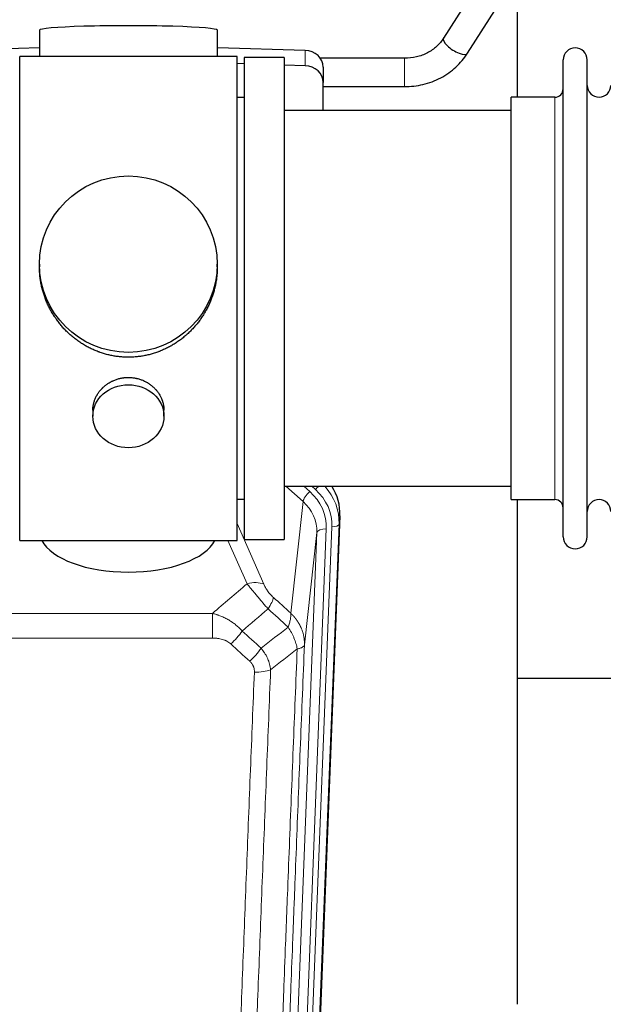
# Model space of a CAD drawing. Header units: inches. Extents: x 0 to 23760, y -13 to 16800.
# Tile 7 of 207: x 3390 to 3637, y 6108 to 6525. Entities that reach past the tile are written whole.
import ezdxf

# ---------------------------------------------------------------- set-up
doc = ezdxf.new("R2010")
doc.units = ezdxf.units.IN
doc.layers.add('254', color=7, linetype='Continuous', true_color=0xffffff)

msp = doc.modelspace()

# ---------------------------------------------------------------- linework, layer by layer
at = {"layer": '254', "color": 2, "linetype": 'Continuous', "lineweight": 25}
for p, q in [((3586.695, 6544.207), (3569.374, 6517.018)), ((3579.495, 6510.57), (3596.816, 6537.76)), ((3600.625, 6491.985), (3600.625, 6531.184)), ((3398.301, 6520.328), (3398.301, 6509.265)), ((3473.629, 6509.265), (3473.629, 6520.328)), ((3398.302, 6512.902), (3361.186, 6511.752)), ((3510.745, 6511.752), (3473.628, 6512.902)), ((3434.653, 6509.265), (3389.965, 6509.265)), ((3389.965, 6304.405), (3389.965, 6509.265)), ((3481.965, 6509.265), (3434.653, 6509.265)), ((3481.965, 6304.405), (3481.965, 6509.265)), ((3484.965, 6508.835), (3484.965, 6304.835)), ((3501.965, 6508.835), (3484.965, 6508.835)), ((3501.965, 6508.835), (3501.965, 6304.835)), ((3552.784, 6508.465), (3517.216, 6508.465)), ((3484.964, 6506.086), (3481.965, 6506.179)), ((3510.745, 6505.287), (3501.965, 6505.559)), ((3518.465, 6504.66), (3518.465, 6498.196)), ((3619.965, 6496.334), (3619.965, 6507.735)), ((3630.165, 6496.334), (3630.165, 6507.735)), ((3518.465, 6486.335), (3518.465, 6498.196)), ((3518.465, 6496.465), (3552.784, 6496.465)), ((3619.965, 6305.935), (3619.965, 6496.334)), ((3630.165, 6305.935), (3630.165, 6496.334)), ((3484.965, 6491.835), (3481.965, 6491.835)), ((3597.965, 6482.364), (3597.965, 6491.985)), ((3616.465, 6491.985), (3597.965, 6491.985)), ((3597.965, 6486.335), (3501.965, 6486.335)), ((3597.965, 6321.685), (3597.965, 6482.364)), ((3398.326, 6421.323), (3398.326, 6420.186)), ((3473.605, 6420.185), (3473.605, 6421.323)), ((3420.918, 6359.551), (3420.918, 6356.966)), ((3451.013, 6356.966), (3451.013, 6359.539)), ((3501.965, 6327.335), (3597.965, 6327.335)), ((3481.965, 6321.835), (3484.965, 6321.835)), ((3597.965, 6321.685), (3616.465, 6321.685)), ((3600.625, 6108.117), (3600.625, 6321.68)), ((3525.487, 6314.832), (3512.369, 5981.631)), ((3389.965, 6304.405), (3481.965, 6304.405)), ((3484.965, 6304.835), (3501.965, 6304.835)), ((3672.658, 6245.96), (3600.677, 6245.96))]:
    msp.add_line(p, q, dxfattribs=at)
at = {"layer": '254', "color": 110, "linetype": 'Continuous', "lineweight": 13}
for p, q in [((3510.745, 6511.752), (3510.745, 6505.287)), ((3552.784, 6508.465), (3552.784, 6496.465)), ((3616.465, 6482.364), (3616.465, 6491.985)), ((3616.465, 6321.685), (3616.465, 6482.364)), ((3509.891, 6320.858), (3502.589, 6327.335)), ((3512.716, 6325.114), (3510.211, 6327.335)), ((3515.108, 6325.949), (3513.545, 6327.335)), ((3504.666, 6273.658), (3509.891, 6320.858)), ((3525.487, 6314.832), (3525.107, 6311.395)), ((3481.965, 6311.587), (3493.24, 6285.908)), ((3519.721, 6309.339), (3506.655, 5977.445)), ((3509.002, 5977.153), (3522.113, 6310.175)), ((3525.107, 6311.395), (3511.996, 5978.373)), ((3486.178, 6286.058), (3478.123, 6304.405)), ((3502.663, 5975.819), (3515.729, 6307.712)), ((3515.729, 6307.712), (3510.481, 6260.306)), ((3238.379, 6273.538), (3471.551, 6273.538)), ((3471.551, 6263.107), (3471.551, 6273.538)), ((3471.551, 6263.107), (3238.379, 6263.107))]:
    msp.add_line(p, q, dxfattribs=at)
at = {"layer": '254', "color": 2, "linetype": 'Continuous', "lineweight": 25}
for centre, radius, start, end in [((3625.065, 6507.735), 5.1, 0, 180), ((3635.165, 6496.985), 5, 180, 0), ((3616.465, 6495.485), 3.5, 270, 0), ((3616.465, 6318.185), 3.5, 0, 90), ((3635.165, 6316.685), 5, 0, 180), ((3625.065, 6305.935), 5.1, 180, 0)]:
    msp.add_arc(centre, radius, start, end, dxfattribs=at)
for centre, major_axis, ratio, start_param, end_param in [((3435.965, 6520.328), (37.664, 0), 0.0504434, 0, 3.1415927), ((3574.435, 6513.794), (-5.06, 3.224), 0.3659982, 0, 3.1415927), ((3510.465, 6504.66), (8, 0), 0.8870108, 0, 1.5358897), ((3510.465, 6498.196), (8, 0), 0.8870108, 0, 1.5358897), ((3498.466, 6315.641), (-27.038, -0.124), 0.8859493, 3.102669, 3.6464193), ((3435.965, 6308.377), (37.64, 0), 0.4617486, 3.372107, 6.0525728)]:
    msp.add_ellipse(centre, major_axis=major_axis, ratio=ratio, start_param=start_param, end_param=end_param, dxfattribs=at)
for centre, major_axis, ratio in [((3435.965, 6421.323), (37.64, 0), 0.9914449), ((3435.965, 6356.966), (-15.048, 0), 0.8870108)]:
    msp.add_ellipse(centre, major_axis=major_axis, ratio=ratio, dxfattribs=at)
at = {"layer": '254', "color": 110, "linetype": 'Continuous', "lineweight": 13}
for centre, major_axis, ratio, start_param, end_param in [((3512.716, 6323.267), (2.654, 2.992), 0.3265056, 1.2180917, 2.7365282), ((3495.702, 6310.058), (-24.034, -0.11), 0.8859493, 3.102669, 3.9217821), ((3515.108, 6327.334), (1.991, 2.244), 0.3265056, 4.3596844, 4.9945095), ((3498.093, 6310.893), (-24.034, -0.11), 0.8859493, 3.102669, 3.9217821), ((3498.093, 6312.279), (27.029, -0.244), 0.8851019, 6.2564288, 6.9740615), ((3495.702, 6308.211), (-20.033, -0.591), 0.8872905, 3.0803315, 3.8994446), ((3519.721, 6307.492), (3.997, -0.157), 0.4614673, 1.5889619, 3.1073983), ((3522.113, 6311.56), (2.998, -0.118), 0.4614673, 4.7305545, 6.248991), ((3486.178, 6279.886), (-9.156, -4.02), 0.5833249, 3.617995, 4.4616661), ((3490.265, 6274.288), (-6.719, -7.407), 0.3029797, 1.994528, 2.7400357), ((3479.31, 6264.901), (-6.736, -7.391), 0.3030979, 1.2497453, 1.9956357), ((3487.319, 6257.609), (6.729, 7.397), 0.3051216, 4.388767, 5.1358022), ((3489.291, 6253.015), (-9.992, 0.404), 0.431453, 1.5882535, 2.3480729)]:
    msp.add_ellipse(centre, major_axis=major_axis, ratio=ratio, start_param=start_param, end_param=end_param, dxfattribs=at)
at = {"layer": '254', "color": 2, "linetype": 'Continuous', "lineweight": 25}
for points, knots in [([(3569.387, 6517.036), (3568.551, 6515.693), (3566.583, 6513.325), (3562.608, 6510.539), (3557.893, 6508.813), (3554.552, 6508.45), (3552.784, 6508.465)], [0, 0, 0, 0, 0.2512889, 0.4976345, 0.7451414, 1, 1, 1, 1]), ([(3552.784, 6496.465), (3555.486, 6496.472), (3560.745, 6497.09), (3568.335, 6499.874), (3574.817, 6504.495), (3578.09, 6508.385), (3579.483, 6510.552)], [0, 0, 0, 0, 0.2469494, 0.4984503, 0.7507023, 1, 1, 1, 1]), ([(3435.965, 6381.952), (3435.338, 6381.952), (3434.088, 6381.984), (3432.231, 6382.129), (3430.391, 6382.368), (3428.568, 6382.701), (3426.762, 6383.126), (3425.569, 6383.472), (3424.678, 6383.755), (3424.382, 6383.853), (3424.012, 6383.981), (3423.938, 6384.007), (3423.791, 6384.059), (3423.57, 6384.137), (3422.765, 6384.433), (3421.47, 6384.956), (3419.788, 6385.735), (3418.15, 6386.594), (3416.557, 6387.533), (3415.008, 6388.551), (3414.004, 6389.282), (3413.385, 6389.756), (3413.262, 6389.852), (3413.017, 6390.045), (3412.652, 6390.335), (3412.293, 6390.632), (3411.584, 6391.233), (3410.66, 6392.055), (3409.338, 6393.349), (3408.081, 6394.703), (3406.886, 6396.118), (3406.133, 6397.102), (3405.584, 6397.855), (3405.313, 6398.236), (3405.049, 6398.622), (3404.874, 6398.881), (3404.787, 6399.011), (3404.357, 6399.664), (3403.697, 6400.722), (3402.789, 6402.344), (3401.961, 6404.003), (3401.213, 6405.698), (3400.546, 6407.429), (3400.156, 6408.608), (3399.884, 6409.501), (3399.753, 6409.95), (3399.61, 6410.478), (3399.55, 6410.705), (3399.511, 6410.857), (3399.492, 6410.933), (3399.319, 6411.617), (3399.045, 6412.834), (3398.725, 6414.664), (3398.496, 6416.498), (3398.358, 6418.337), (3398.326, 6419.585), (3398.326, 6420.219), (3398.326, 6420.239)], [0, 0, 0, 0, 0.0312188, 0.0624376, 0.0936563, 0.1248751, 0.1560939, 0.1873127, 0.1873127, 0.2029221, 0.2029221, 0.2068244, 0.2068244, 0.2107268, 0.2185315, 0.2497502, 0.280969, 0.3121878, 0.3434066, 0.3746254, 0.4058442, 0.4058442, 0.4136489, 0.4136489, 0.4214535, 0.4370629, 0.4370629, 0.4682817, 0.4995005, 0.5307193, 0.5619381, 0.5931568, 0.5931568, 0.6087662, 0.6165709, 0.6165709, 0.6243756, 0.6243756, 0.6555944, 0.6868132, 0.718032, 0.7492507, 0.7804695, 0.8116883, 0.8116883, 0.8272977, 0.8351024, 0.8390047, 0.8390047, 0.8429071, 0.8429071, 0.8741259, 0.9053447, 0.9365634, 0.9677822, 0.999001, 1, 1, 1, 1]), ([(3473.605, 6420.233), (3473.605, 6420.221), (3473.605, 6419.594), (3473.574, 6418.353), (3473.436, 6416.512), (3473.208, 6414.674), (3472.994, 6413.451), (3472.811, 6412.534), (3472.729, 6412.153), (3472.642, 6411.771), (3472.606, 6411.618), (3472.588, 6411.542), (3472.534, 6411.313), (3472.347, 6410.553), (3471.971, 6409.201), (3471.386, 6407.433), (3470.718, 6405.699), (3469.968, 6403.998), (3469.135, 6402.331), (3468.525, 6401.242), (3468.126, 6400.569), (3468.045, 6400.434), (3467.882, 6400.167), (3467.636, 6399.768), (3467.383, 6399.375), (3466.87, 6398.596), (3466.162, 6397.576), (3465.034, 6396.105), (3463.839, 6394.691), (3462.578, 6393.334), (3461.692, 6392.468), (3461.011, 6391.833), (3460.666, 6391.519), (3460.314, 6391.211), (3460.078, 6391.007), (3459.96, 6390.905), (3459.365, 6390.403), (3458.398, 6389.625), (3456.901, 6388.535), (3455.357, 6387.523), (3453.766, 6386.587), (3452.128, 6385.728), (3451.004, 6385.208), (3450.148, 6384.838), (3449.717, 6384.658), (3449.281, 6384.486), (3449.063, 6384.401), (3448.99, 6384.373), (3448.844, 6384.317), (3448.186, 6384.069), (3446.937, 6383.638), (3445.154, 6383.122), (3443.354, 6382.699), (3441.535, 6382.368), (3439.698, 6382.129), (3438.462, 6382.033), (3437.529, 6381.984), (3437.062, 6381.966), (3436.514, 6381.955), (3436.279, 6381.953), (3436.122, 6381.952), (3436.044, 6381.952), (3435.965, 6381.952)], [0, 0, 0, 0, 0.0006246, 0.0318551, 0.0630856, 0.0943161, 0.1255465, 0.1255465, 0.1411618, 0.1450656, 0.1450656, 0.1489694, 0.1489694, 0.156777, 0.1880075, 0.219238, 0.2504685, 0.2816989, 0.3129294, 0.3441599, 0.3441599, 0.3519675, 0.3519675, 0.3597751, 0.3753904, 0.3753904, 0.4066209, 0.4378513, 0.4690818, 0.5003123, 0.5315428, 0.5315428, 0.547158, 0.5549656, 0.5549656, 0.5627733, 0.5627733, 0.5940037, 0.6252342, 0.6564647, 0.6876952, 0.7189257, 0.7501562, 0.7501562, 0.7657714, 0.773579, 0.773579, 0.7774828, 0.7774828, 0.7813866, 0.8126171, 0.8438476, 0.8750781, 0.9063086, 0.937539, 0.9687695, 0.9687695, 0.9843848, 0.9921924, 0.9960962, 0.9960962, 1, 1, 1, 1]), ([(3420.918, 6359.549), (3420.918, 6359.979), (3420.942, 6360.411), (3421.002, 6360.957), (3421.015, 6361.068), (3421.046, 6361.289), (3421.096, 6361.619), (3421.159, 6361.946), (3421.303, 6362.598), (3421.423, 6363.028), (3421.707, 6363.879), (3421.872, 6364.3), (3422.155, 6364.925), (3422.256, 6365.132), (3422.388, 6365.389), (3422.415, 6365.44), (3422.47, 6365.542), (3422.552, 6365.695), (3422.638, 6365.846), (3422.929, 6366.346), (3423.181, 6366.734), (3423.725, 6367.488), (3424.017, 6367.853), (3424.484, 6368.382), (3424.644, 6368.556), (3424.893, 6368.812), (3425.019, 6368.938), (3425.147, 6369.063), (3425.234, 6369.146), (3425.278, 6369.188), (3425.672, 6369.557), (3426.037, 6369.867), (3426.795, 6370.452), (3427.188, 6370.727), (3428.002, 6371.241), (3428.423, 6371.48), (3428.967, 6371.757), (3429.077, 6371.811), (3429.298, 6371.916), (3429.41, 6371.968), (3429.746, 6372.119), (3429.972, 6372.215), (3430.655, 6372.484), (3431.117, 6372.641), (3432.055, 6372.913), (3432.531, 6373.027), (3433.255, 6373.166), (3433.498, 6373.206), (3433.865, 6373.258), (3433.988, 6373.275), (3434.173, 6373.296), (3434.235, 6373.303), (3434.358, 6373.317), (3434.42, 6373.323), (3434.976, 6373.375), (3435.468, 6373.399), (3436.451, 6373.399), (3436.941, 6373.376), (3437.919, 6373.285), (3438.406, 6373.216), (3439.014, 6373.101), (3439.135, 6373.077), (3439.378, 6373.025), (3439.74, 6372.943), (3440.097, 6372.849), (3440.804, 6372.645), (3441.266, 6372.487), (3442.172, 6372.131), (3442.616, 6371.932), (3443.267, 6371.603), (3443.482, 6371.488), (3443.801, 6371.307), (3443.907, 6371.245), (3444.117, 6371.12), (3444.22, 6371.057), (3444.734, 6370.733), (3445.128, 6370.457), (3445.886, 6369.873), (3446.249, 6369.565), (3446.943, 6368.917), (3447.274, 6368.577), (3447.628, 6368.176), (3447.667, 6368.132), (3447.745, 6368.042), (3447.86, 6367.906), (3448.122, 6367.587), (3448.335, 6367.308), (3448.744, 6366.742), (3448.997, 6366.355), (3449.459, 6365.561), (3449.67, 6365.155), (3449.954, 6364.531), (3450.044, 6364.32), (3450.17, 6364.001), (3450.21, 6363.894), (3450.288, 6363.681), (3450.326, 6363.574), (3450.505, 6363.038), (3450.625, 6362.607), (3450.817, 6361.741), (3450.89, 6361.306), (3450.963, 6360.65), (3450.982, 6360.43), (3451, 6360.101), (3451.007, 6359.936), (3451.011, 6359.77), (3451.013, 6359.66), (3451.013, 6359.605), (3451.013, 6359.547), (3451.013, 6359.544), (3451.013, 6359.541)], [0, 0, 0, 0, 0.0308202, 0.0308202, 0.0386347, 0.0386347, 0.0464491, 0.062078, 0.062078, 0.0933358, 0.0933358, 0.1245936, 0.1245936, 0.1402226, 0.1402226, 0.1441298, 0.1441298, 0.148037, 0.1558515, 0.1558515, 0.1871093, 0.1871093, 0.2183671, 0.2183671, 0.233996, 0.233996, 0.2418105, 0.2457177, 0.2457177, 0.2496249, 0.2496249, 0.2808827, 0.2808827, 0.3121405, 0.3121405, 0.3433983, 0.3433983, 0.3512128, 0.3512128, 0.3590273, 0.3590273, 0.3746562, 0.3746562, 0.405914, 0.405914, 0.4371718, 0.4371718, 0.4528007, 0.4528007, 0.4606152, 0.4606152, 0.4645224, 0.4645224, 0.4684296, 0.4684296, 0.4996874, 0.4996874, 0.5309452, 0.5309452, 0.5622031, 0.5622031, 0.5700175, 0.5700175, 0.577832, 0.5934609, 0.5934609, 0.6247187, 0.6247187, 0.6559765, 0.6559765, 0.6716054, 0.6716054, 0.6794199, 0.6794199, 0.6872343, 0.6872343, 0.7184921, 0.7184921, 0.7497499, 0.7497499, 0.7810078, 0.7810078, 0.784915, 0.784915, 0.7888222, 0.7966367, 0.8122656, 0.8122656, 0.8435234, 0.8435234, 0.8747812, 0.8747812, 0.8904101, 0.8904101, 0.8982246, 0.8982246, 0.906039, 0.906039, 0.9372968, 0.9372968, 0.9685546, 0.9685546, 0.9841835, 0.9841835, 0.991998, 0.9959052, 0.9959052, 0.9998125, 0.9998125, 1, 1, 1, 1])]:
    msp.add_open_spline(points, degree=3, knots=knots, dxfattribs=at)
at = {"layer": '254', "color": 110, "linetype": 'Continuous', "lineweight": 13}
for points in [[(3471.551, 6273.538), (3476.424, 6277.714), (3481.299, 6281.887), (3486.178, 6286.058)], [(3497.327, 6280.31), (3499.773, 6278.091), (3502.22, 6275.874), (3504.666, 6273.658)], [(3495.074, 6275.478), (3491.423, 6272.349), (3487.774, 6269.219), (3484.127, 6266.087)], [(3503.561, 6267.772), (3500.731, 6270.338), (3497.902, 6272.907), (3495.074, 6275.478)], [(3492.141, 6258.776), (3495.95, 6261.77), (3499.756, 6264.769), (3503.561, 6267.772)], [(3484.127, 6266.087), (3486.798, 6263.648), (3489.47, 6261.211), (3492.141, 6258.776)], [(3487.319, 6253.31), (3484.649, 6255.748), (3481.979, 6258.189), (3479.31, 6260.631)], [(3507.426, 6258.526), (3503.677, 6255.566), (3499.926, 6252.61), (3496.174, 6249.659)]]:
    msp.add_open_spline(points, degree=3, dxfattribs=at)
for points, knots in [([(3486.178, 6286.058), (3486.5, 6285.657), (3486.831, 6285.248), (3487.508, 6284.415), (3487.855, 6283.991), (3488.389, 6283.342), (3488.569, 6283.124), (3488.843, 6282.793), (3488.935, 6282.682), (3489.073, 6282.515), (3489.119, 6282.459), (3489.212, 6282.348), (3489.259, 6282.292), (3489.677, 6281.789), (3490.428, 6280.891), (3491.193, 6279.986), (3491.772, 6279.304), (3491.965, 6279.076), (3492.258, 6278.734), (3492.355, 6278.62), (3492.502, 6278.448), (3492.551, 6278.391), (3492.649, 6278.277), (3492.698, 6278.219), (3493.138, 6277.706), (3493.528, 6277.255), (3494.303, 6276.36), (3494.689, 6275.917), (3495.074, 6275.478)], [0, 0, 0, 0, 0.125, 0.125, 0.25, 0.25, 0.3125, 0.3125, 0.34375, 0.34375, 0.359375, 0.359375, 0.375, 0.375, 0.5, 0.625, 0.625, 0.6875, 0.6875, 0.71875, 0.71875, 0.734375, 0.734375, 0.75, 0.75, 0.875, 0.875, 1, 1, 1, 1]), ([(3497.327, 6280.31), (3497.107, 6280.509), (3496.891, 6280.716), (3496.465, 6281.145), (3496.256, 6281.368), (3495.998, 6281.656), (3495.946, 6281.715), (3495.845, 6281.832), (3495.694, 6282.007), (3495.547, 6282.185), (3495.261, 6282.541), (3495.078, 6282.781), (3494.729, 6283.266), (3494.561, 6283.511), (3494.382, 6283.789), (3494.362, 6283.82), (3494.323, 6283.882), (3494.265, 6283.975), (3494.132, 6284.19), (3494.024, 6284.372), (3493.817, 6284.735), (3493.689, 6284.973), (3493.451, 6285.445), (3493.341, 6285.678), (3493.24, 6285.908)], [0, 0, 0, 0, 0.125, 0.125, 0.25, 0.25, 0.28125, 0.28125, 0.3125, 0.375, 0.375, 0.5, 0.5, 0.625, 0.625, 0.640625, 0.640625, 0.65625, 0.6875, 0.75, 0.75, 0.875, 0.875, 1, 1, 1, 1]), ([(3471.551, 6273.538), (3472.149, 6273.386), (3472.817, 6273.193), (3473.481, 6272.972), (3473.628, 6272.923), (3473.701, 6272.897), (3473.922, 6272.821), (3474.068, 6272.769), (3474.506, 6272.609), (3474.796, 6272.497), (3475.657, 6272.148), (3476.223, 6271.895), (3477.335, 6271.35), (3477.882, 6271.058), (3478.689, 6270.588), (3479.088, 6270.345), (3479.482, 6270.089), (3479.678, 6269.96), (3479.743, 6269.916), (3479.873, 6269.829), (3479.937, 6269.784), (3480.516, 6269.385), (3481.012, 6269.013), (3481.968, 6268.236), (3482.427, 6267.831), (3483.306, 6266.985), (3483.727, 6266.545), (3484.127, 6266.087)], [0, 0, 0, 0, 0.125, 0.140625, 0.140625, 0.15625, 0.15625, 0.1875, 0.1875, 0.25, 0.25, 0.375, 0.375, 0.5, 0.5, 0.5625, 0.59375, 0.59375, 0.609375, 0.609375, 0.625, 0.625, 0.75, 0.75, 0.875, 0.875, 1, 1, 1, 1]), ([(3504.666, 6273.658), (3504.713, 6273.286), (3504.722, 6272.875), (3504.681, 6272.209), (3504.659, 6271.979), (3504.596, 6271.505), (3504.556, 6271.261), (3504.459, 6270.76), (3504.403, 6270.503), (3504.274, 6269.98), (3504.202, 6269.712), (3504.042, 6269.17), (3503.955, 6268.894), (3503.768, 6268.337), (3503.667, 6268.056), (3503.561, 6267.772)], [0, 0, 0, 0, 0.25, 0.25, 0.375, 0.375, 0.5, 0.5, 0.625, 0.625, 0.75, 0.75, 0.875, 0.875, 1, 1, 1, 1]), ([(3504.666, 6273.658), (3504.684, 6273.641), (3504.718, 6273.608), (3504.769, 6273.557), (3504.821, 6273.507), (3504.872, 6273.456), (3504.922, 6273.405), (3504.973, 6273.353), (3505.024, 6273.302), (3505.074, 6273.251), (3505.125, 6273.199), (3505.175, 6273.147), (3505.225, 6273.095), (3505.274, 6273.043), (3505.324, 6272.99), (3505.373, 6272.938), (3505.423, 6272.885), (3505.472, 6272.832), (3505.521, 6272.779), (3505.57, 6272.726), (3505.618, 6272.672), (3505.667, 6272.619), (3505.715, 6272.565), (3505.763, 6272.511), (3505.811, 6272.457), (3505.859, 6272.403), (3505.906, 6272.348), (3505.954, 6272.294), (3506.001, 6272.239), (3506.048, 6272.184), (3506.095, 6272.129), (3506.141, 6272.074), (3506.188, 6272.018), (3506.234, 6271.963), (3506.28, 6271.907), (3506.326, 6271.851), (3506.372, 6271.795), (3506.417, 6271.739), (3506.463, 6271.682), (3506.508, 6271.626), (3506.553, 6271.569), (3506.598, 6271.512), (3506.642, 6271.455), (3506.687, 6271.398), (3506.731, 6271.341), (3506.775, 6271.283), (3506.819, 6271.225), (3506.862, 6271.167), (3506.905, 6271.109), (3506.949, 6271.051), (3506.992, 6270.993), (3507.034, 6270.935), (3507.077, 6270.876), (3507.119, 6270.817), (3507.161, 6270.758), (3507.203, 6270.699), (3507.245, 6270.64), (3507.286, 6270.58), (3507.328, 6270.521), (3507.369, 6270.461), (3507.41, 6270.401), (3507.45, 6270.341), (3507.491, 6270.281), (3507.531, 6270.221), (3507.571, 6270.16), (3507.611, 6270.1), (3507.65, 6270.039), (3507.689, 6269.978), (3507.728, 6269.917), (3507.767, 6269.856), (3507.806, 6269.795), (3507.844, 6269.733), (3507.882, 6269.671), (3507.92, 6269.61), (3507.958, 6269.548), (3507.996, 6269.486), (3508.033, 6269.424), (3508.07, 6269.361), (3508.107, 6269.299), (3508.143, 6269.236), (3508.179, 6269.173), (3508.215, 6269.11), (3508.251, 6269.047), (3508.287, 6268.984), (3508.322, 6268.921), (3508.357, 6268.858), (3508.392, 6268.794), (3508.427, 6268.73), (3508.461, 6268.666), (3508.495, 6268.602), (3508.529, 6268.538), (3508.562, 6268.474), (3508.596, 6268.41), (3508.629, 6268.345), (3508.662, 6268.281), (3508.694, 6268.216), (3508.726, 6268.151), (3508.759, 6268.086), (3508.79, 6268.021), (3508.822, 6267.956), (3508.853, 6267.89), (3508.884, 6267.825), (3508.915, 6267.759), (3508.945, 6267.693), (3508.976, 6267.628), (3509.006, 6267.562), (3509.035, 6267.495), (3509.065, 6267.429), (3509.263, 6266.979), (3509.597, 6266.129), (3509.985, 6264.86), (3510.271, 6263.561), (3510.449, 6262.239), (3510.492, 6261.312), (3510.492, 6260.788), (3510.49, 6260.668), (3510.488, 6260.547), (3510.485, 6260.427), (3510.483, 6260.347), (3510.481, 6260.306)], [0, 0, 0, 0, 0.0045083, 0.0090195, 0.0135338, 0.0180512, 0.0225715, 0.0270949, 0.0316214, 0.0361509, 0.0406834, 0.0452189, 0.0497575, 0.0542992, 0.0588439, 0.0633916, 0.0679424, 0.0724963, 0.0770532, 0.0816132, 0.0861762, 0.0907423, 0.0953114, 0.0998837, 0.104459, 0.1090373, 0.1136188, 0.1182033, 0.1227909, 0.1273815, 0.1319753, 0.1365721, 0.141172, 0.145775, 0.1503811, 0.1549903, 0.1596025, 0.1642179, 0.1688364, 0.1734579, 0.1780826, 0.1827103, 0.1873412, 0.1919752, 0.1966123, 0.2012524, 0.2058957, 0.2105422, 0.2151917, 0.2198443, 0.2245001, 0.229159, 0.233821, 0.2384861, 0.2431544, 0.2478258, 0.2525003, 0.2571779, 0.2618587, 0.2665427, 0.2712297, 0.2759199, 0.2806133, 0.2853097, 0.2900094, 0.2947122, 0.2994181, 0.3041272, 0.3088394, 0.3135548, 0.3182733, 0.322995, 0.3277199, 0.3324479, 0.3371791, 0.3419135, 0.346651, 0.3513917, 0.3561355, 0.3608826, 0.3656328, 0.3703861, 0.3751427, 0.3799024, 0.3846654, 0.3894315, 0.3942008, 0.3989732, 0.4037489, 0.4085278, 0.4133098, 0.4180951, 0.4228835, 0.4276751, 0.43247, 0.437268, 0.4420692, 0.4468737, 0.4516813, 0.4564922, 0.4613063, 0.4661235, 0.470944, 0.4757677, 0.4805947, 0.4854248, 0.4902582, 0.4950947, 0.4999345, 0.5888915, 0.6791125, 0.7706071, 0.8633844, 0.9574535, 0.965938, 0.9744348, 0.9829441, 0.9914659, 1, 1, 1, 1]), ([(3503.561, 6267.772), (3504.064, 6267.023), (3504.526, 6266.257), (3505.152, 6265.095), (3505.35, 6264.705), (3505.722, 6263.924), (3505.896, 6263.533), (3506.384, 6262.359), (3506.662, 6261.578), (3507.118, 6260.033), (3507.297, 6259.271), (3507.426, 6258.526)], [0, 0, 0, 0, 0.25, 0.25, 0.375, 0.375, 0.5, 0.5, 0.75, 0.75, 1, 1, 1, 1]), ([(3471.551, 6263.107), (3471.905, 6263.107), (3472.259, 6263.096), (3472.699, 6263.07), (3472.788, 6263.063), (3472.964, 6263.05), (3473.052, 6263.042), (3473.315, 6263.018), (3473.49, 6262.998), (3474.012, 6262.931), (3474.357, 6262.874), (3475.04, 6262.735), (3475.377, 6262.653), (3476.045, 6262.459), (3476.375, 6262.347), (3476.74, 6262.202), (3476.781, 6262.186), (3476.862, 6262.153), (3476.982, 6262.102), (3477.26, 6261.98), (3477.491, 6261.867), (3477.946, 6261.628), (3478.237, 6261.454), (3478.794, 6261.07), (3479.059, 6260.861), (3479.31, 6260.631)], [0, 0, 0, 0, 0.125, 0.125, 0.15625, 0.15625, 0.1875, 0.1875, 0.25, 0.25, 0.375, 0.375, 0.5, 0.5, 0.625, 0.625, 0.640625, 0.640625, 0.65625, 0.6875, 0.75, 0.75, 0.875, 0.875, 1, 1, 1, 1]), ([(3492.141, 6258.776), (3492.432, 6258.432), (3492.709, 6258.081), (3493.037, 6257.633), (3493.102, 6257.543), (3493.23, 6257.363), (3493.294, 6257.272), (3493.48, 6256.998), (3493.601, 6256.815), (3493.95, 6256.262), (3494.385, 6255.516), (3494.757, 6254.752), (3495.013, 6254.173), (3495.095, 6253.979), (3495.211, 6253.686), (3495.248, 6253.588), (3495.322, 6253.392), (3495.357, 6253.294), (3495.53, 6252.804), (3495.65, 6252.411), (3495.858, 6251.625), (3496.031, 6250.839), (3496.138, 6250.052), (3496.174, 6249.659)], [0, 0, 0, 0, 0.125, 0.125, 0.15625, 0.15625, 0.1875, 0.1875, 0.25, 0.25, 0.375, 0.5, 0.5, 0.5625, 0.5625, 0.59375, 0.59375, 0.625, 0.625, 0.75, 0.75, 0.875, 1, 1, 1, 1]), ([(3495.197, 5934.63), (3495.252, 5936.242), (3495.308, 5937.855), (3495.42, 5941.084), (3495.589, 5945.931), (3495.984, 5957.266), (3496.328, 5967.026), (3497.021, 5986.602), (3497.961, 6012.858), (3499.42, 6052.703), (3500.424, 6079.574), (3500.998, 6094.775), (3501.062, 6096.466), (3501.19, 6099.848), (3501.383, 6104.926), (3501.834, 6116.796), (3502.225, 6127.011), (3502.554, 6135.545), (3502.62, 6137.253), (3502.752, 6140.671), (3502.95, 6145.801), (3503.415, 6157.793), (3503.818, 6168.11), (3504.63, 6188.791), (3505.727, 6216.5), (3506.854, 6244.473), (3507.426, 6258.526)], [0, 0, 0, 0, 0.015625, 0.015625, 0.03125, 0.0625, 0.125, 0.125, 0.25, 0.375, 0.5, 0.5, 0.515625, 0.515625, 0.53125, 0.5625, 0.625, 0.625, 0.640625, 0.640625, 0.65625, 0.6875, 0.75, 0.75, 0.875, 1, 1, 1, 1]), ([(3510.481, 6260.306), (3509.911, 6246.306), (3508.787, 6218.439), (3507.693, 6190.835), (3506.883, 6170.231), (3506.482, 6159.954), (3506.018, 6148.007), (3505.82, 6142.897), (3505.689, 6139.491), (3505.623, 6137.79), (3505.295, 6129.288), (3504.905, 6119.112), (3504.455, 6107.286), (3504.263, 6102.228), (3504.135, 6098.858), (3504.071, 6097.174), (3503.499, 6082.031), (3502.497, 6055.262), (3501.043, 6015.569), (3499.637, 5976.335), (3498.731, 5950.486), (3498.286, 5937.638)], [0, 0, 0, 0, 0.125, 0.25, 0.25, 0.3125, 0.34375, 0.359375, 0.359375, 0.375, 0.375, 0.4375, 0.46875, 0.484375, 0.484375, 0.5, 0.5, 0.625, 0.75, 0.875, 1, 1, 1, 1]), ([(3507.426, 6258.526), (3507.652, 6258.562), (3507.868, 6258.605), (3508.279, 6258.7), (3508.473, 6258.753), (3508.837, 6258.87), (3509.007, 6258.933), (3509.321, 6259.069), (3509.465, 6259.141), (3509.727, 6259.295), (3509.844, 6259.375), (3510.05, 6259.545), (3510.139, 6259.633), (3510.362, 6259.907), (3510.452, 6260.103), (3510.481, 6260.306)], [0, 0, 0, 0, 0.125, 0.125, 0.25, 0.25, 0.375, 0.375, 0.5, 0.5, 0.625, 0.625, 0.75, 0.75, 1, 1, 1, 1]), ([(3487.319, 6253.31), (3487.485, 6253.158), (3487.643, 6252.999), (3487.829, 6252.792), (3487.866, 6252.75), (3487.938, 6252.665), (3487.973, 6252.622), (3488.078, 6252.493), (3488.145, 6252.405), (3488.337, 6252.139), (3488.572, 6251.774), (3488.762, 6251.389), (3488.888, 6251.093), (3488.928, 6250.993), (3488.982, 6250.841), (3489, 6250.789), (3489.033, 6250.687), (3489.049, 6250.636), (3489.125, 6250.379), (3489.173, 6250.171), (3489.245, 6249.755), (3489.27, 6249.545), (3489.297, 6249.123), (3489.299, 6248.911), (3489.291, 6248.698)], [0, 0, 0, 0, 0.125, 0.125, 0.15625, 0.15625, 0.1875, 0.1875, 0.25, 0.25, 0.375, 0.5, 0.5, 0.5625, 0.5625, 0.59375, 0.59375, 0.625, 0.625, 0.75, 0.75, 0.875, 0.875, 1, 1, 1, 1]), ([(3477.332, 5929.695), (3477.77, 5942.408), (3478.66, 5967.986), (3479.581, 5993.866), (3480.283, 6013.389), (3480.519, 6019.915), (3480.995, 6033.006), (3481.235, 6039.57), (3481.96, 6059.32), (3482.451, 6072.557), (3483.075, 6089.192), (3483.2, 6092.523), (3483.451, 6099.194), (3483.83, 6109.212), (3484.212, 6119.267), (3484.983, 6139.425), (3486.025, 6166.433), (3487.633, 6207.337), (3488.733, 6234.867), (3489.291, 6248.698)], [0, 0, 0, 0, 0.125, 0.25, 0.25, 0.3125, 0.3125, 0.375, 0.375, 0.5, 0.5, 0.53125, 0.53125, 0.5625, 0.625, 0.625, 0.75, 0.875, 1, 1, 1, 1]), ([(3496.174, 6249.659), (3495.616, 6235.846), (3494.514, 6208.35), (3492.904, 6167.499), (3491.86, 6140.524), (3491.089, 6120.392), (3490.706, 6110.35), (3490.327, 6100.344), (3490.075, 6093.682), (3489.95, 6090.356), (3489.325, 6073.741), (3488.834, 6060.521), (3488.107, 6040.797), (3487.867, 6034.241), (3487.391, 6021.167), (3487.154, 6014.649), (3486.451, 5995.151), (3485.53, 5969.304), (3484.638, 5943.758), (3484.2, 5931.061)], [0, 0, 0, 0, 0.125, 0.25, 0.375, 0.375, 0.4375, 0.46875, 0.46875, 0.5, 0.5, 0.625, 0.625, 0.6875, 0.6875, 0.75, 0.75, 0.875, 1, 1, 1, 1])]:
    msp.add_open_spline(points, degree=3, knots=knots, dxfattribs=at)

doc.saveas('drawing.dxf')
